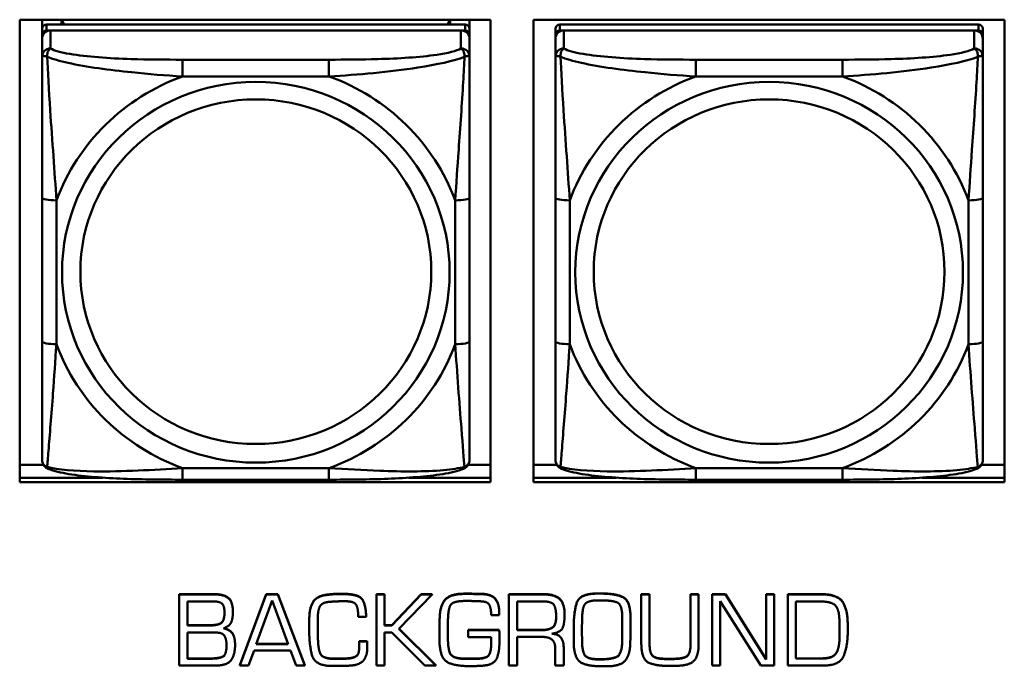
# Model space of a CAD drawing. Header units: inches. Extents: x 0.8 to 75.7, y -7.8 to 49.3.
# Tile 63 of 256: x 43.9 to 45.2, y 6.8 to 7.7. Entities that reach past the tile are written whole.
import ezdxf

# ---------------------------------------------------------------- set-up
doc = ezdxf.new("R2010")
doc.units = ezdxf.units.IN
doc.header["$MEASUREMENT"] = 0
doc.layers.add('Visible Edges(ROSSANSI)', color=7, linetype='Continuous', lineweight=50)
doc.layers.add('Visible Tangent Edges(ROSSANSI)', color=7, linetype='Continuous', lineweight=50)

msp = doc.modelspace()

# ---------------------------------------------------------------- linework, layer by layer
at = {"layer": 'Visible Edges(ROSSANSI)'}
for p, q in [((43.8714, 7.072), (43.8714, 7.7107)), ((43.8714, 7.7107), (44.522, 7.7107)), ((43.9024, 7.6983), (43.9024, 7.7107)), ((44.4871, 7.7041), (43.9083, 7.7041)), ((43.929, 7.7041), (43.929, 7.7107)), ((43.9328, 7.7041), (43.9295, 7.7107)), ((44.4659, 7.7107), (44.4626, 7.7041)), ((44.4664, 7.7107), (44.4664, 7.7041)), ((44.493, 7.7107), (44.493, 7.6983)), ((44.522, 7.7107), (44.522, 7.072)), ((44.5814, 7.072), (44.5814, 7.7107)), ((44.5814, 7.7107), (45.232, 7.7107)), ((45.1964, 7.7041), (44.6176, 7.7041)), ((45.232, 7.7107), (45.232, 7.072)), ((43.9024, 7.6983), (43.9024, 7.6901)), ((43.9024, 7.6843), (43.9024, 7.6901)), ((43.9083, 7.6959), (44.4871, 7.6959)), ((44.4812, 7.6959), (43.9142, 7.6959)), ((44.493, 7.6901), (44.493, 7.6983)), ((44.493, 7.6901), (44.493, 7.6843)), ((44.6117, 7.6983), (44.6117, 7.6901)), ((44.6117, 7.6843), (44.6117, 7.6901)), ((44.6176, 7.6959), (45.1964, 7.6959)), ((45.1905, 7.6959), (44.6235, 7.6959)), ((45.2023, 7.6901), (45.2023, 7.6983)), ((45.2023, 7.6901), (45.2023, 7.6843)), ((43.9024, 7.6843), (43.9024, 7.6594)), ((44.493, 7.6594), (44.493, 7.6843)), ((44.6117, 7.6843), (44.6117, 7.6594)), ((45.2023, 7.6594), (45.2023, 7.6843)), ((43.9024, 7.4649), (43.9024, 7.2663)), ((44.493, 7.2663), (44.493, 7.4649)), ((44.6117, 7.4649), (44.6117, 7.2663)), ((45.2023, 7.2663), (45.2023, 7.4649)), ((43.8714, 7.0958), (43.9043, 7.0958)), ((44.4911, 7.0958), (44.522, 7.0958)), ((44.5814, 7.0958), (44.6136, 7.0958)), ((45.2004, 7.0958), (45.232, 7.0958)), ((43.8714, 7.0781), (43.9864, 7.0781)), ((43.9864, 7.0781), (43.8714, 7.0781)), ((44.2988, 7.0753), (44.0965, 7.0753)), ((44.409, 7.0781), (44.522, 7.0781)), ((44.522, 7.0781), (44.409, 7.0781)), ((44.5814, 7.0781), (44.6957, 7.0781)), ((44.6957, 7.0781), (44.5814, 7.0781)), ((45.0082, 7.0753), (44.8059, 7.0753)), ((45.1184, 7.0781), (45.232, 7.0781)), ((45.232, 7.0781), (45.1184, 7.0781)), ((44.522, 7.072), (43.8714, 7.072)), ((45.232, 7.072), (44.5814, 7.072)), ((44.092, 6.9172), (44.1402, 6.9172)), ((44.092, 6.9172), (44.092, 6.9168)), ((44.1402, 6.9168), (44.092, 6.9168)), ((44.092, 6.9168), (44.092, 6.8186)), ((44.1757, 6.819), (44.2121, 6.9172)), ((44.2121, 6.9168), (44.1757, 6.8186)), ((44.2121, 6.9172), (44.2121, 6.9168)), ((44.2121, 6.9172), (44.2281, 6.9172)), ((44.2281, 6.9168), (44.2121, 6.9168)), ((44.2281, 6.9172), (44.2281, 6.9168)), ((44.2281, 6.9172), (44.2654, 6.819)), ((44.2654, 6.8186), (44.2281, 6.9168)), ((44.3643, 6.9172), (44.3643, 6.9168)), ((44.3643, 6.9172), (44.3757, 6.9172)), ((44.3643, 6.9168), (44.3643, 6.8186)), ((44.3757, 6.9168), (44.3643, 6.9168)), ((44.3757, 6.9172), (44.3757, 6.9168)), ((44.3757, 6.874), (44.3757, 6.9168)), ((44.3855, 6.8744), (44.4263, 6.9172)), ((44.4263, 6.9168), (44.3855, 6.874)), ((44.3955, 6.8693), (44.4412, 6.9168)), ((44.4263, 6.9172), (44.4263, 6.9168)), ((44.4263, 6.9172), (44.4412, 6.9172)), ((44.4412, 6.9168), (44.4263, 6.9168)), ((44.4412, 6.9172), (44.4412, 6.9168)), ((44.4984, 6.9178), (44.4984, 6.9174)), ((44.5105, 6.9176), (44.5105, 6.9172)), ((44.5475, 6.9172), (44.5948, 6.9172)), ((44.5475, 6.9172), (44.5475, 6.9168)), ((44.5948, 6.9168), (44.5475, 6.9168)), ((44.5475, 6.9168), (44.5475, 6.8186)), ((44.6695, 6.9182), (44.6744, 6.9182)), ((44.6744, 6.9179), (44.6695, 6.9179)), ((44.7304, 6.9172), (44.7304, 6.9168)), ((44.7304, 6.9172), (44.7418, 6.9172)), ((44.7304, 6.9168), (44.7304, 6.848)), ((44.7418, 6.9168), (44.7304, 6.9168)), ((44.7418, 6.9172), (44.7418, 6.9168)), ((44.7418, 6.848), (44.7418, 6.9168)), ((44.7984, 6.9172), (44.7984, 6.9168)), ((44.7984, 6.9172), (44.8096, 6.9172)), ((44.7984, 6.9168), (44.7984, 6.848)), ((44.8096, 6.9168), (44.7984, 6.9168)), ((44.8096, 6.9172), (44.8096, 6.9168)), ((44.8096, 6.848), (44.8096, 6.9168)), ((44.8285, 6.9172), (44.8285, 6.9168)), ((44.8285, 6.9172), (44.8467, 6.9172)), ((44.8285, 6.9168), (44.8285, 6.8186)), ((44.8467, 6.9168), (44.8285, 6.9168)), ((44.8467, 6.9172), (44.8467, 6.9168)), ((44.8467, 6.9172), (44.903, 6.8275)), ((44.903, 6.8271), (44.8467, 6.9168)), ((44.903, 6.9172), (44.903, 6.9168)), ((44.903, 6.9172), (44.9139, 6.9172)), ((44.903, 6.9168), (44.903, 6.8271)), ((44.9139, 6.9168), (44.903, 6.9168)), ((44.9139, 6.9172), (44.9139, 6.9168)), ((44.9139, 6.8186), (44.9139, 6.9168)), ((44.9328, 6.9172), (44.979, 6.9172)), ((44.9328, 6.9172), (44.9328, 6.9168)), ((44.979, 6.9168), (44.9328, 6.9168)), ((44.9328, 6.9168), (44.9328, 6.8186)), ((44.1033, 6.874), (44.1033, 6.9071)), ((44.1033, 6.9071), (44.1389, 6.9071)), ((44.1983, 6.8483), (44.2203, 6.9086)), ((44.2203, 6.9086), (44.2425, 6.8483)), ((44.5586, 6.8673), (44.5586, 6.9071)), ((44.5586, 6.9071), (44.595, 6.9071)), ((44.6713, 6.9086), (44.6751, 6.9086)), ((44.8394, 6.9074), (44.8956, 6.8186)), ((44.8394, 6.8186), (44.8394, 6.9074)), ((44.9439, 6.8281), (44.9439, 6.907)), ((44.9439, 6.907), (44.9789, 6.907)), ((44.166, 6.8929), (44.166, 6.8925)), ((44.3392, 6.886), (44.3503, 6.886)), ((44.3503, 6.8864), (44.3503, 6.886)), ((44.5229, 6.8881), (44.534, 6.8881)), ((44.534, 6.8921), (44.534, 6.8918)), ((44.534, 6.8881), (44.534, 6.8918)), ((44.6244, 6.8888), (44.6244, 6.8884)), ((44.6484, 6.8664), (44.6487, 6.8845)), ((44.7154, 6.8851), (44.7154, 6.8847)), ((44.1033, 6.8744), (44.1349, 6.8744)), ((44.1349, 6.874), (44.1033, 6.874)), ((44.2716, 6.8835), (44.2716, 6.8831)), ((44.2716, 6.8831), (44.2716, 6.8677)), ((44.2833, 6.882), (44.2833, 6.8838)), ((44.2833, 6.8824), (44.2835, 6.8666)), ((44.2835, 6.8663), (44.2833, 6.882)), ((44.3757, 6.8744), (44.3855, 6.8744)), ((44.3855, 6.874), (44.3757, 6.874)), ((44.3855, 6.8744), (44.3855, 6.874)), ((44.4517, 6.8818), (44.4517, 6.8815)), ((44.4631, 6.868), (44.4632, 6.8809)), ((44.637, 6.8721), (44.637, 6.8717)), ((44.637, 6.8717), (44.637, 6.866)), ((44.7041, 6.8842), (44.7041, 6.868)), ((45.0156, 6.8752), (45.0156, 6.8749)), ((45.0156, 6.8654), (45.0156, 6.8749)), ((44.1033, 6.828), (44.1033, 6.8641)), ((44.1033, 6.8641), (44.1428, 6.8641)), ((44.2835, 6.8666), (44.2835, 6.8663)), ((44.2835, 6.8611), (44.2835, 6.8663)), ((44.3757, 6.8641), (44.3855, 6.8641)), ((44.3757, 6.8186), (44.3757, 6.8641)), ((44.3855, 6.8641), (44.4313, 6.8186)), ((44.4466, 6.8186), (44.3955, 6.8693)), ((44.3956, 6.8695), (44.4466, 6.819)), ((44.4515, 6.8617), (44.4515, 6.8613)), ((44.4631, 6.8682), (44.4632, 6.8544)), ((44.4632, 6.8541), (44.4631, 6.868)), ((44.4911, 6.8677), (44.4911, 6.8673)), ((44.4911, 6.8677), (44.534, 6.8677)), ((44.4911, 6.8673), (44.4911, 6.8577)), ((44.534, 6.8673), (44.4911, 6.8673)), ((44.4911, 6.8577), (44.5229, 6.8577)), ((44.5229, 6.8577), (44.5229, 6.8491)), ((44.534, 6.8677), (44.534, 6.8673)), ((44.5343, 6.8624), (44.5343, 6.862)), ((44.5586, 6.8677), (44.5911, 6.8677)), ((44.5911, 6.8673), (44.5586, 6.8673)), ((44.5586, 6.8582), (44.5926, 6.8582)), ((44.5586, 6.8186), (44.5586, 6.8582)), ((44.6484, 6.8666), (44.6485, 6.8511)), ((44.6485, 6.8507), (44.6484, 6.8664)), ((44.7154, 6.8676), (44.7154, 6.8672)), ((45.0044, 6.8663), (45.0044, 6.8614)), ((44.169, 6.8472), (44.169, 6.8468)), ((44.2425, 6.8483), (44.1983, 6.8483)), ((44.1984, 6.8487), (44.2424, 6.8487)), ((44.3403, 6.8522), (44.3403, 6.8518)), ((44.3403, 6.8522), (44.3514, 6.8522)), ((44.3514, 6.8518), (44.3403, 6.8518)), ((44.3403, 6.8495), (44.3403, 6.8492)), ((44.3514, 6.8522), (44.3514, 6.8518)), ((44.5343, 6.8497), (44.5343, 6.8568)), ((44.6231, 6.844), (44.6231, 6.8436)), ((44.6231, 6.8186), (44.6231, 6.8436)), ((44.637, 6.8568), (44.637, 6.8564)), ((44.704, 6.8522), (44.704, 6.8518)), ((44.1876, 6.8186), (44.1953, 6.8393)), ((44.1953, 6.8393), (44.2458, 6.8393)), ((44.2458, 6.8393), (44.2536, 6.8186)), ((44.2873, 6.8344), (44.2873, 6.834)), ((44.3517, 6.8432), (44.3517, 6.8429)), ((44.6115, 6.8411), (44.6115, 6.8186)), ((44.9987, 6.8347), (44.9987, 6.8343)), ((44.092, 6.8186), (44.143, 6.8186)), ((44.1033, 6.8284), (44.1342, 6.8284)), ((44.1342, 6.828), (44.1033, 6.828)), ((44.1757, 6.819), (44.1757, 6.8186)), ((44.1757, 6.8186), (44.1876, 6.8186)), ((44.2536, 6.8186), (44.2654, 6.8186)), ((44.2654, 6.819), (44.2654, 6.8186)), ((44.2995, 6.818), (44.3134, 6.8181)), ((44.3009, 6.8284), (44.3009, 6.828)), ((44.3262, 6.8287), (44.3262, 6.8283)), ((44.3643, 6.8186), (44.3757, 6.8186)), ((44.4313, 6.8186), (44.4466, 6.8186)), ((44.4466, 6.819), (44.4466, 6.8186)), ((44.486, 6.8283), (44.486, 6.8279)), ((44.494, 6.8281), (44.4998, 6.8281)), ((44.4998, 6.8277), (44.494, 6.8277)), ((44.5475, 6.8186), (44.5586, 6.8186)), ((44.6115, 6.8186), (44.6231, 6.8186)), ((44.7636, 6.828), (44.7745, 6.828)), ((44.7745, 6.8276), (44.7636, 6.8276)), ((44.8285, 6.8186), (44.8394, 6.8186)), ((44.8956, 6.8186), (44.9139, 6.8186)), ((44.9328, 6.8186), (44.9819, 6.8186)), ((44.9439, 6.8285), (44.9766, 6.8285)), ((44.9766, 6.8281), (44.9439, 6.8281)), ((44.9846, 6.8288), (44.9846, 6.8284))]:
    msp.add_line(p, q, dxfattribs=at)
for centre, major_axis, start_param, end_param in [((43.9083, 7.6983), (-0.00591, 0), 4.712389, 6.283185), ((44.4871, 7.6983), (0.00591, 0), 0, 1.570796), ((44.6176, 7.6983), (-0.00591, 0), 4.712389, 6.283185), ((45.1964, 7.6983), (0.00591, 0), 0, 1.570796), ((43.9142, 7.6843), (-0.0118, 0), 4.712389, 6.283185), ((43.9083, 7.6901), (-0.00591, 0), 4.712389, 6.283185), ((44.4812, 7.6843), (0.0118, 0), 0, 1.570796), ((44.4871, 7.6901), (0.00591, 0), 0, 1.570796), ((44.6235, 7.6843), (-0.0118, 0), 4.712389, 6.283185), ((44.6176, 7.6901), (-0.00591, 0), 4.712389, 6.283185), ((45.1905, 7.6843), (0.0118, 0), 0, 1.570796), ((45.1964, 7.6901), (0.00591, 0), 0, 1.570796)]:
    msp.add_ellipse(centre, major_axis=major_axis, ratio=0.981793, start_param=start_param, end_param=end_param, dxfattribs=at)
for points, degree, knots in [([(43.9024, 7.6594), (43.9024, 7.6503), (43.9024, 7.635), (43.9024, 7.6178), (43.9024, 7.5914), (43.9024, 7.5611), (43.9024, 7.5317), (43.9024, 7.5093), (43.9024, 7.4869), (43.9024, 7.4649)], 3, [-0.7968224, -0.7968224, -0.7968224, -0.7968224, -0.6514613, -0.6514613, -0.6514613, -0.427691, -0.427691, -0.427691, -0.2569517, -0.2569517, -0.2569517, -0.2569517]), ([(44.493, 7.4649), (44.493, 7.4881), (44.493, 7.5118), (44.493, 7.5355), (44.493, 7.5666), (44.493, 7.5989), (44.493, 7.6257), (44.493, 7.6396), (44.493, 7.6516), (44.493, 7.6594)], 3, [0.2569537, 0.2569537, 0.2569537, 0.2569537, 0.4371919, 0.4371919, 0.4371919, 0.6739428, 0.6739428, 0.6739428, 0.7963818, 0.7963818, 0.7963818, 0.7963818]), ([(44.6117, 7.6594), (44.6117, 7.6503), (44.6117, 7.635), (44.6117, 7.6178), (44.6117, 7.5914), (44.6117, 7.5611), (44.6117, 7.5317), (44.6117, 7.5093), (44.6117, 7.4869), (44.6117, 7.4649)], 3, [-0.7968224, -0.7968224, -0.7968224, -0.7968224, -0.6514613, -0.6514613, -0.6514613, -0.427691, -0.427691, -0.427691, -0.2569517, -0.2569517, -0.2569517, -0.2569517]), ([(45.2023, 7.4649), (45.2023, 7.4881), (45.2023, 7.5118), (45.2023, 7.5355), (45.2023, 7.5666), (45.2023, 7.5989), (45.2023, 7.6257), (45.2023, 7.6396), (45.2023, 7.6516), (45.2023, 7.6594)], 3, [0.2569537, 0.2569537, 0.2569537, 0.2569537, 0.4371919, 0.4371919, 0.4371919, 0.6739428, 0.6739428, 0.6739428, 0.7963818, 0.7963818, 0.7963818, 0.7963818]), ([(43.9024, 7.2663), (43.9024, 7.243), (43.9024, 7.2197), (43.9024, 7.1975), (43.9024, 7.1683), (43.9024, 7.14), (43.9024, 7.1212), (43.9024, 7.1114), (43.9024, 7.1046), (43.9024, 7.1027)], 3, [0.2569537, 0.2569537, 0.2569537, 0.2569537, 0.4371919, 0.4371919, 0.4371919, 0.6739428, 0.6739428, 0.6739428, 0.7963818, 0.7963818, 0.7963818, 0.7963818]), ([(44.493, 7.1027), (44.493, 7.1049), (44.493, 7.1142), (44.493, 7.1269), (44.493, 7.1465), (44.493, 7.1734), (44.493, 7.2011), (44.493, 7.2222), (44.493, 7.2443), (44.493, 7.2663)], 3, [-0.7968224, -0.7968224, -0.7968224, -0.7968224, -0.6514613, -0.6514613, -0.6514613, -0.427691, -0.427691, -0.427691, -0.2569517, -0.2569517, -0.2569517, -0.2569517]), ([(44.6117, 7.2663), (44.6117, 7.243), (44.6117, 7.2197), (44.6117, 7.1975), (44.6117, 7.1683), (44.6117, 7.14), (44.6117, 7.1212), (44.6117, 7.1114), (44.6117, 7.1046), (44.6117, 7.1027)], 3, [0.2569537, 0.2569537, 0.2569537, 0.2569537, 0.4371919, 0.4371919, 0.4371919, 0.6739428, 0.6739428, 0.6739428, 0.7963818, 0.7963818, 0.7963818, 0.7963818]), ([(45.2023, 7.1027), (45.2023, 7.1049), (45.2023, 7.1142), (45.2023, 7.1269), (45.2023, 7.1465), (45.2023, 7.1734), (45.2023, 7.2011), (45.2023, 7.2222), (45.2023, 7.2443), (45.2023, 7.2663)], 3, [-0.7968224, -0.7968224, -0.7968224, -0.7968224, -0.6514613, -0.6514613, -0.6514613, -0.427691, -0.427691, -0.427691, -0.2569517, -0.2569517, -0.2569517, -0.2569517]), ([(43.9105, 7.0904), (43.9094, 7.0909), (43.9083, 7.0915), (43.9063, 7.0931), (43.9055, 7.094), (43.9041, 7.096), (43.9036, 7.097), (43.9029, 7.0989), (43.9027, 7.0997), (43.9025, 7.1014), (43.9024, 7.1021), (43.9024, 7.1027)], 3, [0.02510739, 0.02510739, 0.02510739, 0.02510739, 0.03073999, 0.03073999, 0.03637259, 0.03637259, 0.0420052, 0.0420052, 0.0476378, 0.0476378, 0.0532704, 0.0532704, 0.0532704, 0.0532704]), ([(44.4849, 7.0904), (44.486, 7.0909), (44.4871, 7.0915), (44.489, 7.0931), (44.4899, 7.094), (44.4913, 7.096), (44.4918, 7.097), (44.4925, 7.0989), (44.4927, 7.0997), (44.4929, 7.1014), (44.493, 7.1021), (44.493, 7.1027)], 3, [0.02510739, 0.02510739, 0.02510739, 0.02510739, 0.03073999, 0.03073999, 0.03637259, 0.03637259, 0.0420052, 0.0420052, 0.0476378, 0.0476378, 0.0532704, 0.0532704, 0.0532704, 0.0532704]), ([(44.6198, 7.0904), (44.6187, 7.0909), (44.6176, 7.0915), (44.6157, 7.0931), (44.6148, 7.094), (44.6134, 7.096), (44.6129, 7.097), (44.6122, 7.0989), (44.612, 7.0997), (44.6118, 7.1014), (44.6117, 7.1021), (44.6117, 7.1027)], 3, [0.02510739, 0.02510739, 0.02510739, 0.02510739, 0.03073999, 0.03073999, 0.03637259, 0.03637259, 0.0420052, 0.0420052, 0.0476378, 0.0476378, 0.0532704, 0.0532704, 0.0532704, 0.0532704]), ([(45.1942, 7.0904), (45.1953, 7.0909), (45.1964, 7.0915), (45.1984, 7.0931), (45.1992, 7.094), (45.2006, 7.096), (45.2011, 7.097), (45.2018, 7.0989), (45.202, 7.0997), (45.2022, 7.1014), (45.2023, 7.1021), (45.2023, 7.1027)], 3, [0.02510739, 0.02510739, 0.02510739, 0.02510739, 0.03073999, 0.03073999, 0.03637259, 0.03637259, 0.0420052, 0.0420052, 0.0476378, 0.0476378, 0.0532704, 0.0532704, 0.0532704, 0.0532704]), ([(44.0965, 7.0753), (44.083, 7.0753), (44.0694, 7.0754), (44.0421, 7.0758), (44.0285, 7.0761), (44.0016, 7.0771), (43.9883, 7.0779), (43.9626, 7.08), (43.9505, 7.0813), (43.9284, 7.085), (43.9189, 7.087), (43.9105, 7.0904)], 3, [0.2569517, 0.2569517, 0.2569517, 0.2569517, 0.3597049, 0.3597049, 0.4624581, 0.4624581, 0.5652112, 0.5652112, 0.6679644, 0.6679644, 0.7707176, 0.7707176, 0.7707176, 0.7707176]), ([(44.4849, 7.0904), (44.4765, 7.087), (44.467, 7.0849), (44.4449, 7.0813), (44.4328, 7.08), (44.4071, 7.0779), (44.3938, 7.0771), (44.3669, 7.0761), (44.3533, 7.0758), (44.3261, 7.0754), (44.3124, 7.0753), (44.2988, 7.0753)], 3, [-0.7703505, -0.7703505, -0.7703505, -0.7703505, -0.6676711, -0.6676711, -0.5649918, -0.5649918, -0.4623124, -0.4623124, -0.3596331, -0.3596331, -0.2569537, -0.2569537, -0.2569537, -0.2569537]), ([(44.8059, 7.0753), (44.7923, 7.0753), (44.7787, 7.0754), (44.7514, 7.0758), (44.7378, 7.0761), (44.7109, 7.0771), (44.6976, 7.0779), (44.672, 7.08), (44.6598, 7.0813), (44.6377, 7.085), (44.6282, 7.087), (44.6198, 7.0904)], 3, [0.2569517, 0.2569517, 0.2569517, 0.2569517, 0.3597049, 0.3597049, 0.4624581, 0.4624581, 0.5652112, 0.5652112, 0.6679644, 0.6679644, 0.7707176, 0.7707176, 0.7707176, 0.7707176]), ([(45.1942, 7.0904), (45.1858, 7.087), (45.1763, 7.0849), (45.1543, 7.0813), (45.1421, 7.08), (45.1164, 7.0779), (45.1031, 7.0771), (45.0763, 7.0761), (45.0627, 7.0758), (45.0354, 7.0754), (45.0217, 7.0753), (45.0082, 7.0753)], 3, [-0.7703505, -0.7703505, -0.7703505, -0.7703505, -0.6676711, -0.6676711, -0.5649918, -0.5649918, -0.4623124, -0.4623124, -0.3596331, -0.3596331, -0.2569537, -0.2569537, -0.2569537, -0.2569537]), ([(44.1349, 6.8744), (44.146, 6.8744), (44.1544, 6.8814), (44.1544, 6.8918)], 2, [0, 0, 0, 1, 1.990862, 1.990862, 1.990862]), ([(44.5911, 6.8677), (44.6025, 6.8677), (44.6126, 6.8749), (44.6127, 6.8859)], 2, [0, 0, 0, 1, 1.992612, 1.992612, 1.992612]), ([(44.1537, 6.8703), (44.163, 6.8677), (44.169, 6.8568), (44.169, 6.8472)], 2, [0.031186, 0.031186, 0.031186, 1, 2, 2, 2]), ([(44.534, 6.8677), (44.5343, 6.865), (44.5343, 6.8622), (44.5343, 6.862)], 2, [0, 0, 0, 1, 1.071763, 1.071763, 1.071763]), ([(44.6082, 6.8627), (44.6159, 6.8619), (44.6231, 6.8521), (44.6231, 6.844)], 2, [0.079517, 0.079517, 0.079517, 1, 2, 2, 2]), ([(44.1342, 6.8284), (44.1471, 6.8284), (44.1572, 6.8339), (44.1572, 6.8465)], 2, [0, 0, 0, 1, 1.992014, 1.992014, 1.992014])]:
    msp.add_open_spline(points, degree=degree, knots=knots, dxfattribs=at)
for points in [[(44.1402, 6.9172), (44.1535, 6.9172), (44.166, 6.9069), (44.166, 6.8929)], [(44.166, 6.8925), (44.166, 6.9065), (44.1535, 6.9168), (44.1402, 6.9168)], [(44.2716, 6.8835), (44.2716, 6.8974), (44.2817, 6.915), (44.2971, 6.9167)], [(44.2971, 6.9163), (44.2817, 6.9146), (44.2716, 6.8971), (44.2716, 6.8831)], [(44.2971, 6.9167), (44.2995, 6.9169), (44.3044, 6.9174), (44.3069, 6.9175)], [(44.3069, 6.9172), (44.3044, 6.917), (44.2995, 6.9165), (44.2971, 6.9163)], [(44.3069, 6.9175), (44.3092, 6.9177), (44.3142, 6.9177), (44.3166, 6.9177)], [(44.3166, 6.9173), (44.3142, 6.9173), (44.3092, 6.9173), (44.3069, 6.9172)], [(44.3166, 6.9177), (44.3367, 6.9177), (44.3493, 6.9066), (44.3503, 6.8864)], [(44.3503, 6.886), (44.3493, 6.9063), (44.3367, 6.9173), (44.3166, 6.9173)], [(44.4517, 6.8818), (44.4517, 6.9011), (44.4665, 6.9179), (44.4865, 6.9179)], [(44.4865, 6.9175), (44.4665, 6.9175), (44.4517, 6.9007), (44.4517, 6.8815)], [(44.4865, 6.9179), (44.4894, 6.9179), (44.4955, 6.9179), (44.4984, 6.9178)], [(44.4984, 6.9174), (44.4955, 6.9175), (44.4894, 6.9175), (44.4865, 6.9175)], [(44.4984, 6.9178), (44.5015, 6.9178), (44.5074, 6.9176), (44.5105, 6.9176)], [(44.5105, 6.9172), (44.5074, 6.9172), (44.5015, 6.9174), (44.4984, 6.9174)], [(44.5105, 6.9176), (44.5234, 6.9172), (44.534, 6.9042), (44.534, 6.8921)], [(44.534, 6.8918), (44.534, 6.9038), (44.5234, 6.9168), (44.5105, 6.9172)], [(44.5948, 6.9172), (44.6105, 6.9172), (44.6244, 6.9045), (44.6244, 6.8888)], [(44.6244, 6.8884), (44.6244, 6.9041), (44.6105, 6.9168), (44.5948, 6.9168)], [(44.637, 6.8721), (44.637, 6.8921), (44.6452, 6.9182), (44.6695, 6.9182)], [(44.6695, 6.9179), (44.6452, 6.9179), (44.637, 6.8918), (44.637, 6.8717)], [(44.6744, 6.9182), (44.6947, 6.9182), (44.7154, 6.9082), (44.7154, 6.8851)], [(44.7154, 6.8847), (44.7154, 6.9078), (44.6947, 6.9179), (44.6744, 6.9179)], [(44.979, 6.9172), (45.0016, 6.9172), (45.0156, 6.8958), (45.0156, 6.8752)], [(45.0156, 6.8749), (45.0156, 6.8954), (45.0016, 6.9168), (44.979, 6.9168)], [(44.1389, 6.9071), (44.148, 6.9071), (44.1544, 6.9006), (44.1544, 6.8916)], [(44.2833, 6.8838), (44.2833, 6.8943), (44.2891, 6.906), (44.3002, 6.9066)], [(44.3002, 6.9066), (44.3055, 6.9071), (44.3162, 6.9074), (44.3214, 6.9074)], [(44.3214, 6.9074), (44.3338, 6.9074), (44.3392, 6.8971), (44.3392, 6.886)], [(44.4632, 6.8809), (44.4635, 6.8982), (44.4715, 6.9078), (44.4873, 6.9078)], [(44.4873, 6.9078), (44.4926, 6.9078), (44.503, 6.9076), (44.508, 6.9073)], [(44.508, 6.9073), (44.5183, 6.907), (44.5229, 6.8969), (44.5229, 6.8881)], [(44.595, 6.9071), (44.6073, 6.9071), (44.6127, 6.8964), (44.6127, 6.8857)], [(44.6487, 6.8845), (44.6489, 6.9006), (44.6581, 6.9086), (44.6713, 6.9086)], [(44.6751, 6.9086), (44.6911, 6.9086), (44.7041, 6.9023), (44.7041, 6.8842)], [(44.9789, 6.907), (44.9887, 6.907), (45.0018, 6.9009), (45.0034, 6.8895)], [(44.1544, 6.8916), (44.1544, 6.881), (44.146, 6.874), (44.1349, 6.874)], [(44.1531, 6.8701), (44.1616, 6.873), (44.166, 6.8841), (44.166, 6.8925)], [(44.6127, 6.8857), (44.6127, 6.8746), (44.6025, 6.8673), (44.5911, 6.8673)], [(44.6069, 6.8624), (44.6199, 6.8648), (44.6244, 6.8786), (44.6244, 6.8884)], [(44.7151, 6.8498), (44.7154, 6.8584), (44.7154, 6.876), (44.7154, 6.8847)], [(45.0034, 6.8895), (45.0041, 6.8838), (45.0044, 6.8722), (45.0044, 6.8663)], [(44.4517, 6.8815), (44.4517, 6.8781), (44.4517, 6.8713), (44.4517, 6.868)], [(44.1428, 6.8641), (44.1523, 6.8641), (44.1572, 6.854), (44.1572, 6.8463)], [(44.169, 6.8468), (44.169, 6.8564), (44.1629, 6.8675), (44.1531, 6.8701)], [(44.2716, 6.8677), (44.2716, 6.8667), (44.2716, 6.8648), (44.2716, 6.8638)], [(44.2716, 6.8638), (44.2716, 6.8632), (44.2716, 6.8621), (44.2716, 6.8616)], [(44.2716, 6.8616), (44.2718, 6.846), (44.279, 6.8194), (44.2995, 6.818)], [(44.2835, 6.8615), (44.2835, 6.8591), (44.2836, 6.854), (44.2837, 6.8514)], [(44.2837, 6.851), (44.2836, 6.8536), (44.2835, 6.8587), (44.2835, 6.8611)], [(44.4517, 6.868), (44.4515, 6.8647), (44.4515, 6.8579), (44.4515, 6.8545)], [(44.5343, 6.8568), (44.5343, 6.8594), (44.5343, 6.8647), (44.534, 6.8673)], [(44.5926, 6.8582), (44.6023, 6.8582), (44.6115, 6.8508), (44.6115, 6.8411)], [(44.6231, 6.8436), (44.6231, 6.8517), (44.6156, 6.8619), (44.6069, 6.8624)], [(44.637, 6.866), (44.637, 6.8613), (44.637, 6.8515), (44.6371, 6.8467)], [(44.704, 6.8522), (44.704, 6.8562), (44.7041, 6.8643), (44.7041, 6.8684)], [(44.7041, 6.868), (44.7041, 6.8639), (44.704, 6.8558), (44.704, 6.8518)], [(44.9819, 6.8186), (45.0054, 6.8186), (45.0156, 6.8472), (45.0156, 6.8654)], [(45.0041, 6.8527), (45.0042, 6.855), (45.0044, 6.8596), (45.0044, 6.8618)], [(45.0044, 6.8614), (45.0044, 6.8592), (45.0042, 6.8546), (45.0041, 6.8523)], [(44.1572, 6.8463), (44.1572, 6.8335), (44.1471, 6.828), (44.1342, 6.828)], [(44.143, 6.8186), (44.1582, 6.8186), (44.169, 6.8336), (44.169, 6.8468)], [(44.2837, 6.8514), (44.284, 6.8465), (44.2855, 6.8377), (44.2873, 6.8344)], [(44.2873, 6.834), (44.2855, 6.8373), (44.284, 6.8462), (44.2837, 6.851)], [(44.3403, 6.8518), (44.3403, 6.8505), (44.3403, 6.8478), (44.3404, 6.8465)], [(44.3404, 6.8465), (44.3404, 6.8449), (44.3404, 6.8422), (44.3404, 6.8409)], [(44.3514, 6.8522), (44.3514, 6.8512), (44.3515, 6.8488), (44.3515, 6.8478)], [(44.3515, 6.8475), (44.3515, 6.8485), (44.3514, 6.8508), (44.3514, 6.8518)], [(44.3515, 6.8478), (44.3515, 6.8467), (44.3517, 6.8445), (44.3517, 6.8432)], [(44.3517, 6.8429), (44.3517, 6.8441), (44.3515, 6.8463), (44.3515, 6.8475)], [(44.4515, 6.8545), (44.4515, 6.8319), (44.469, 6.8178), (44.493, 6.8178)], [(44.4632, 6.8544), (44.4632, 6.8456), (44.4671, 6.8304), (44.478, 6.8288)], [(44.478, 6.8284), (44.4671, 6.83), (44.4632, 6.8452), (44.4632, 6.8541)], [(44.4998, 6.8281), (44.5142, 6.8281), (44.5229, 6.8356), (44.5229, 6.8495)], [(44.5229, 6.8491), (44.5229, 6.8353), (44.5142, 6.8277), (44.4998, 6.8277)], [(44.5136, 6.8186), (44.5277, 6.8201), (44.5343, 6.8385), (44.5343, 6.8497)], [(44.6371, 6.8467), (44.6381, 6.828), (44.6557, 6.8177), (44.6726, 6.8177)], [(44.6485, 6.8511), (44.6489, 6.8368), (44.6574, 6.8273), (44.6725, 6.8273)], [(44.6725, 6.827), (44.6574, 6.827), (44.6489, 6.8364), (44.6485, 6.8507)], [(44.6725, 6.8273), (44.6894, 6.8273), (44.7035, 6.8343), (44.704, 6.8522)], [(44.704, 6.8518), (44.7035, 6.8339), (44.6894, 6.827), (44.6725, 6.827)], [(44.6815, 6.8175), (44.7004, 6.8175), (44.7146, 6.8318), (44.7151, 6.8498)], [(44.7304, 6.848), (44.7304, 6.8267), (44.7515, 6.818), (44.7699, 6.818)], [(44.7418, 6.8484), (44.7418, 6.8357), (44.751, 6.828), (44.7636, 6.828)], [(44.7636, 6.8276), (44.751, 6.8276), (44.7418, 6.8353), (44.7418, 6.848)], [(44.7745, 6.828), (44.7879, 6.828), (44.7984, 6.835), (44.7984, 6.8484)], [(44.7984, 6.848), (44.7984, 6.8346), (44.7879, 6.8276), (44.7745, 6.8276)], [(44.7811, 6.8183), (44.7979, 6.8189), (44.8096, 6.8329), (44.8096, 6.848)], [(44.9987, 6.8347), (45.0014, 6.8381), (45.0037, 6.8475), (45.0041, 6.8527)], [(45.0041, 6.8523), (45.0037, 6.8472), (45.0014, 6.8377), (44.9987, 6.8343)], [(44.2873, 6.8344), (44.2891, 6.8313), (44.2966, 6.8287), (44.3009, 6.8284)], [(44.3009, 6.828), (44.2966, 6.8283), (44.2891, 6.831), (44.2873, 6.834)], [(44.3262, 6.8287), (44.3328, 6.8293), (44.3402, 6.8343), (44.3404, 6.8412)], [(44.3404, 6.8409), (44.3402, 6.8339), (44.3328, 6.8289), (44.3262, 6.8283)], [(44.3296, 6.8186), (44.3414, 6.8195), (44.3517, 6.8321), (44.3517, 6.8429)], [(44.9846, 6.8288), (44.9887, 6.8291), (44.9962, 6.8316), (44.9987, 6.8347)], [(44.9987, 6.8343), (44.9962, 6.8312), (44.9887, 6.8287), (44.9846, 6.8284)], [(44.3009, 6.8284), (44.3025, 6.8283), (44.3058, 6.8281), (44.3073, 6.8281)], [(44.3073, 6.8277), (44.3058, 6.8277), (44.3025, 6.8279), (44.3009, 6.828)], [(44.3073, 6.8281), (44.3121, 6.8281), (44.3216, 6.8283), (44.3262, 6.8287)], [(44.3262, 6.8283), (44.3216, 6.8279), (44.3121, 6.8277), (44.3073, 6.8277)], [(44.3134, 6.8181), (44.3175, 6.8181), (44.3256, 6.8183), (44.3296, 6.8186)], [(44.478, 6.8288), (44.48, 6.8285), (44.484, 6.8283), (44.486, 6.8283)], [(44.486, 6.8279), (44.484, 6.8279), (44.48, 6.8281), (44.478, 6.8284)], [(44.486, 6.8283), (44.488, 6.8281), (44.492, 6.8281), (44.494, 6.8281)], [(44.494, 6.8277), (44.492, 6.8277), (44.488, 6.8277), (44.486, 6.8279)], [(44.493, 6.8178), (44.4983, 6.8178), (44.5085, 6.8181), (44.5136, 6.8186)], [(44.6726, 6.8177), (44.6737, 6.8177), (44.6758, 6.8177), (44.677, 6.8175)], [(44.677, 6.8175), (44.6776, 6.8175), (44.6786, 6.8175), (44.6793, 6.8175)], [(44.6793, 6.8175), (44.6798, 6.8175), (44.6809, 6.8175), (44.6815, 6.8175)], [(44.7699, 6.818), (44.7727, 6.818), (44.7783, 6.8181), (44.7811, 6.8183)], [(44.9766, 6.8285), (44.9784, 6.8285), (44.9825, 6.8285), (44.9846, 6.8288)], [(44.9846, 6.8284), (44.9825, 6.8281), (44.9784, 6.8281), (44.9766, 6.8281)]]:
    msp.add_open_spline(points, degree=2, dxfattribs=at)
at = {"layer": 'Visible Tangent Edges(ROSSANSI)'}
for p, q in [((43.9083, 7.6959), (43.9083, 7.7041)), ((44.4871, 7.7041), (44.4871, 7.6959)), ((44.6176, 7.6959), (44.6176, 7.7041)), ((45.1964, 7.7041), (45.1964, 7.6959)), ((43.9142, 7.6709), (43.9142, 7.6959)), ((44.4812, 7.6959), (44.4812, 7.6709)), ((44.6235, 7.6709), (44.6235, 7.6959)), ((45.1905, 7.6959), (45.1905, 7.6709)), ((44.0965, 7.6555), (44.0965, 7.6324)), ((44.2988, 7.6555), (44.0965, 7.6555)), ((44.2988, 7.6555), (44.2988, 7.6324)), ((44.8059, 7.6555), (44.8059, 7.6324)), ((45.0082, 7.6555), (44.8059, 7.6555)), ((45.0082, 7.6555), (45.0082, 7.6324)), ((44.0965, 7.6324), (44.2988, 7.6324)), ((44.8059, 7.6324), (45.0082, 7.6324)), ((43.9221, 7.2625), (43.9221, 7.4612)), ((44.4733, 7.4612), (44.4733, 7.2625)), ((44.6314, 7.2625), (44.6314, 7.4612)), ((45.1826, 7.4612), (45.1826, 7.2625)), ((44.2988, 7.0913), (44.0965, 7.0913)), ((44.0965, 7.0753), (44.0965, 7.0913)), ((44.2988, 7.0753), (44.2988, 7.0913)), ((45.0082, 7.0913), (44.8059, 7.0913)), ((44.8059, 7.0753), (44.8059, 7.0913)), ((45.0082, 7.0753), (45.0082, 7.0913)), ((44.1402, 6.9172), (44.1402, 6.9168)), ((44.2971, 6.9167), (44.2971, 6.9163)), ((44.3069, 6.9175), (44.3069, 6.9172)), ((44.3166, 6.9177), (44.3166, 6.9173)), ((44.4865, 6.9179), (44.4865, 6.9175)), ((44.5948, 6.9172), (44.5948, 6.9168)), ((44.6695, 6.9182), (44.6695, 6.9179)), ((44.6744, 6.9182), (44.6744, 6.9179)), ((44.979, 6.9172), (44.979, 6.9168)), ((44.1349, 6.8744), (44.1349, 6.874)), ((44.5911, 6.8677), (44.5911, 6.8673)), ((44.2837, 6.8514), (44.2837, 6.851)), ((44.3515, 6.8478), (44.3515, 6.8475)), ((44.4632, 6.8544), (44.4632, 6.8541)), ((44.6485, 6.8511), (44.6485, 6.8507)), ((45.0041, 6.8527), (45.0041, 6.8523)), ((44.1342, 6.8284), (44.1342, 6.828)), ((44.3073, 6.8281), (44.3073, 6.8277)), ((44.478, 6.8288), (44.478, 6.8284)), ((44.494, 6.8281), (44.494, 6.8277)), ((44.4998, 6.8281), (44.4998, 6.8277)), ((44.6725, 6.8273), (44.6725, 6.827)), ((44.7636, 6.828), (44.7636, 6.8276)), ((44.7745, 6.828), (44.7745, 6.8276)), ((44.9766, 6.8285), (44.9766, 6.8281))]:
    msp.add_line(p, q, dxfattribs=at)
for centre, major_axis, ratio, start_param, end_param in [((43.9142, 7.6594), (-0.0118, 0), 0.981793, 4.712389, 6.283185), ((44.4812, 7.6594), (0.0118, 0), 0.981793, 0, 1.570796), ((44.6235, 7.6594), (-0.0118, 0), 0.981793, 4.712389, 6.283185), ((45.1905, 7.6594), (0.0118, 0), 0.981793, 0, 1.570796), ((44.1977, 7.3618), (-0.2936, 0), 0.981793, 5.064156, 5.931419), ((44.1977, 7.3618), (0.2936, 0), 0.981793, 0.351767, 1.21903), ((44.907, 7.3618), (-0.2936, 0), 0.981793, 5.064156, 5.931419), ((44.907, 7.3618), (0.2936, 0), 0.981793, 0.351767, 1.21903), ((43.9221, 7.4649), (-0.0197, 0), 0.189952, 0, 1.570796), ((44.4733, 7.4649), (0.0197, 0), 0.189952, 4.712389, 6.283185), ((44.6314, 7.4649), (-0.0197, 0), 0.189952, 0, 1.570796), ((45.1826, 7.4649), (0.0197, 0), 0.189952, 4.712389, 6.283185), ((43.9221, 7.2663), (-0.0197, 0), 0.189952, 0, 1.570796), ((44.4733, 7.2663), (0.0197, 0), 0.189952, 4.712389, 6.283185), ((44.6314, 7.2663), (-0.0197, 0), 0.189952, 0, 1.570796), ((45.1826, 7.2663), (0.0197, 0), 0.189952, 4.712389, 6.283185), ((44.1977, 7.3618), (-0.2936, 0), 0.981793, 0.351767, 1.21903), ((44.1977, 7.3618), (0.2936, 0), 0.981793, 5.064156, 5.931419), ((44.907, 7.3618), (-0.2936, 0), 0.981793, 0.351767, 1.21903), ((44.907, 7.3618), (0.2936, 0), 0.981793, 5.064156, 5.931419)]:
    msp.add_ellipse(centre, major_axis=major_axis, ratio=ratio, start_param=start_param, end_param=end_param, dxfattribs=at)
for centre, major_axis in [((44.1977, 7.3618), (-0.2678, 0)), ((44.907, 7.3618), (-0.2678, 0)), ((44.1977, 7.3626), (-0.2424, 0)), ((44.907, 7.3626), (-0.2424, 0))]:
    msp.add_ellipse(centre, major_axis=major_axis, ratio=0.981793, dxfattribs=at)
for points, knots in [([(43.9024, 7.6594), (43.9024, 7.6596), (43.9025, 7.6598), (43.9027, 7.6602), (43.9029, 7.6603), (43.9033, 7.6605), (43.9035, 7.6605), (43.9038, 7.6605), (43.9039, 7.6606), (43.9043, 7.6606), (43.9046, 7.6606), (43.9056, 7.6605), (43.9062, 7.6603), (43.9077, 7.66), (43.9084, 7.6597), (43.9093, 7.6594)], [-0.0532704, -0.0532704, -0.0532704, -0.0532704, -0.04377373, -0.04377373, -0.03521335, -0.03521335, -0.02986312, -0.02986312, -0.02651922, -0.02651922, -0.01983142, -0.01983142, -0.00913095, -0.00913095, 0.00023197, 0.00023197, 0.00023197, 0.00023197]), ([(43.9093, 7.6594), (43.9093, 7.6605), (43.9093, 7.6616), (43.9095, 7.6636), (43.9097, 7.6646), (43.9102, 7.666), (43.9104, 7.6665), (43.9107, 7.6672), (43.9108, 7.6674), (43.9111, 7.668), (43.9113, 7.6683), (43.9119, 7.6691), (43.9123, 7.6696), (43.9132, 7.6703), (43.9137, 7.6707), (43.9142, 7.6709)], [-0.00023197, -0.00023197, -0.00023197, -0.00023197, 0.00913095, 0.00913095, 0.01983142, 0.01983142, 0.02651922, 0.02651922, 0.02986312, 0.02986312, 0.03521335, 0.03521335, 0.04377373, 0.04377373, 0.0532704, 0.0532704, 0.0532704, 0.0532704]), ([(44.0965, 7.6555), (44.0729, 7.6555), (44.0489, 7.6557), (44.0255, 7.6564), (43.9948, 7.6574), (43.964, 7.6594), (43.9407, 7.6634), (43.9287, 7.6654), (43.9191, 7.668), (43.9142, 7.6709)], [0.2569537, 0.2569537, 0.2569537, 0.2569537, 0.4371919, 0.4371919, 0.4371919, 0.6739428, 0.6739428, 0.6739428, 0.7963818, 0.7963818, 0.7963818, 0.7963818]), ([(44.4812, 7.6709), (44.4754, 7.6675), (44.4629, 7.6645), (44.4477, 7.6623), (44.4243, 7.6588), (44.3952, 7.6571), (44.3661, 7.6563), (44.3439, 7.6556), (44.3213, 7.6555), (44.2988, 7.6555)], [-0.7968224, -0.7968224, -0.7968224, -0.7968224, -0.6514613, -0.6514613, -0.6514613, -0.427691, -0.427691, -0.427691, -0.2569517, -0.2569517, -0.2569517, -0.2569517]), ([(44.4812, 7.6709), (44.4817, 7.6707), (44.4822, 7.6703), (44.4831, 7.6696), (44.4835, 7.6691), (44.484, 7.6683), (44.4843, 7.668), (44.4846, 7.6674), (44.4847, 7.6672), (44.485, 7.6665), (44.4852, 7.666), (44.4856, 7.6646), (44.4859, 7.6636), (44.4861, 7.6616), (44.4861, 7.6605), (44.4861, 7.6594)], [-0.0532704, -0.0532704, -0.0532704, -0.0532704, -0.04377373, -0.04377373, -0.03521335, -0.03521335, -0.02986312, -0.02986312, -0.02651922, -0.02651922, -0.01983142, -0.01983142, -0.00913095, -0.00913095, 0.00023197, 0.00023197, 0.00023197, 0.00023197]), ([(44.4861, 7.6594), (44.487, 7.6597), (44.4877, 7.66), (44.4892, 7.6603), (44.4898, 7.6605), (44.4907, 7.6606), (44.4911, 7.6606), (44.4915, 7.6606), (44.4916, 7.6605), (44.4919, 7.6605), (44.4921, 7.6605), (44.4925, 7.6603), (44.4926, 7.6602), (44.4929, 7.6598), (44.493, 7.6596), (44.493, 7.6594)], [-0.00023197, -0.00023197, -0.00023197, -0.00023197, 0.00913095, 0.00913095, 0.01983142, 0.01983142, 0.02651922, 0.02651922, 0.02986312, 0.02986312, 0.03521335, 0.03521335, 0.04377373, 0.04377373, 0.0532704, 0.0532704, 0.0532704, 0.0532704]), ([(44.6117, 7.6594), (44.6117, 7.6596), (44.6118, 7.6598), (44.6121, 7.6602), (44.6122, 7.6603), (44.6126, 7.6605), (44.6128, 7.6605), (44.6131, 7.6605), (44.6132, 7.6606), (44.6136, 7.6606), (44.614, 7.6606), (44.6149, 7.6605), (44.6155, 7.6603), (44.617, 7.66), (44.6177, 7.6597), (44.6186, 7.6594)], [-0.0532704, -0.0532704, -0.0532704, -0.0532704, -0.04377373, -0.04377373, -0.03521335, -0.03521335, -0.02986312, -0.02986312, -0.02651922, -0.02651922, -0.01983142, -0.01983142, -0.00913095, -0.00913095, 0.00023197, 0.00023197, 0.00023197, 0.00023197]), ([(44.6186, 7.6594), (44.6186, 7.6605), (44.6186, 7.6616), (44.6189, 7.6636), (44.6191, 7.6646), (44.6195, 7.666), (44.6197, 7.6665), (44.62, 7.6672), (44.6201, 7.6674), (44.6204, 7.668), (44.6207, 7.6683), (44.6212, 7.6691), (44.6216, 7.6696), (44.6225, 7.6703), (44.623, 7.6707), (44.6235, 7.6709)], [-0.00023197, -0.00023197, -0.00023197, -0.00023197, 0.00913095, 0.00913095, 0.01983142, 0.01983142, 0.02651922, 0.02651922, 0.02986312, 0.02986312, 0.03521335, 0.03521335, 0.04377373, 0.04377373, 0.0532704, 0.0532704, 0.0532704, 0.0532704]), ([(44.8059, 7.6555), (44.7822, 7.6555), (44.7582, 7.6557), (44.7349, 7.6564), (44.7042, 7.6574), (44.6733, 7.6594), (44.65, 7.6634), (44.638, 7.6654), (44.6284, 7.668), (44.6235, 7.6709)], [0.2569537, 0.2569537, 0.2569537, 0.2569537, 0.4371919, 0.4371919, 0.4371919, 0.6739428, 0.6739428, 0.6739428, 0.7963818, 0.7963818, 0.7963818, 0.7963818]), ([(45.1905, 7.6709), (45.1847, 7.6675), (45.1723, 7.6645), (45.157, 7.6623), (45.1336, 7.6588), (45.1045, 7.6571), (45.0754, 7.6563), (45.0532, 7.6556), (45.0306, 7.6555), (45.0082, 7.6555)], [-0.7968224, -0.7968224, -0.7968224, -0.7968224, -0.6514613, -0.6514613, -0.6514613, -0.427691, -0.427691, -0.427691, -0.2569517, -0.2569517, -0.2569517, -0.2569517]), ([(45.1905, 7.6709), (45.191, 7.6707), (45.1915, 7.6703), (45.1924, 7.6696), (45.1928, 7.6691), (45.1934, 7.6683), (45.1936, 7.668), (45.1939, 7.6674), (45.194, 7.6672), (45.1943, 7.6665), (45.1945, 7.666), (45.195, 7.6646), (45.1952, 7.6636), (45.1954, 7.6616), (45.1955, 7.6605), (45.1954, 7.6594)], [-0.0532704, -0.0532704, -0.0532704, -0.0532704, -0.04377373, -0.04377373, -0.03521335, -0.03521335, -0.02986312, -0.02986312, -0.02651922, -0.02651922, -0.01983142, -0.01983142, -0.00913095, -0.00913095, 0.00023197, 0.00023197, 0.00023197, 0.00023197]), ([(45.1954, 7.6594), (45.1963, 7.6597), (45.197, 7.66), (45.1985, 7.6603), (45.1991, 7.6605), (45.2001, 7.6606), (45.2004, 7.6606), (45.2008, 7.6606), (45.2009, 7.6605), (45.2012, 7.6605), (45.2014, 7.6605), (45.2018, 7.6603), (45.202, 7.6602), (45.2022, 7.6598), (45.2023, 7.6596), (45.2023, 7.6594)], [-0.00023197, -0.00023197, -0.00023197, -0.00023197, 0.00913095, 0.00913095, 0.01983142, 0.01983142, 0.02651922, 0.02651922, 0.02986312, 0.02986312, 0.03521335, 0.03521335, 0.04377373, 0.04377373, 0.0532704, 0.0532704, 0.0532704, 0.0532704]), ([(43.9093, 7.6594), (43.9169, 7.6565), (43.9269, 7.6536), (43.964, 7.6454), (43.9957, 7.6412), (44.0499, 7.6356), (44.0732, 7.6337), (44.0965, 7.6324)], [-0.7478145, -0.7478145, -0.7478145, -0.7478145, -0.6493253, -0.6493253, -0.427691, -0.427691, -0.2569537, -0.2569537, -0.2569537, -0.2569537]), ([(43.9221, 7.4612), (43.9197, 7.5009), (43.9164, 7.543), (43.9118, 7.613), (43.9102, 7.6405), (43.9093, 7.6594)], [0.2569517, 0.2569517, 0.2569517, 0.2569517, 0.5559983, 0.5559983, 0.7482818, 0.7482818, 0.7482818, 0.7482818]), ([(44.2988, 7.6324), (44.3393, 7.6347), (44.3817, 7.6385), (44.4473, 7.6486), (44.4718, 7.6537), (44.4861, 7.6594)], [0.2569517, 0.2569517, 0.2569517, 0.2569517, 0.5559983, 0.5559983, 0.7482818, 0.7482818, 0.7482818, 0.7482818]), ([(44.4861, 7.6594), (44.4856, 7.6495), (44.485, 7.6374), (44.4825, 7.5953), (44.4802, 7.5621), (44.4763, 7.5071), (44.4747, 7.484), (44.4733, 7.4612)], [-0.7478145, -0.7478145, -0.7478145, -0.7478145, -0.6493253, -0.6493253, -0.427691, -0.427691, -0.2569537, -0.2569537, -0.2569537, -0.2569537]), ([(44.6186, 7.6594), (44.6262, 7.6565), (44.6363, 7.6536), (44.6733, 7.6454), (44.705, 7.6412), (44.7593, 7.6356), (44.7825, 7.6337), (44.8059, 7.6324)], [-0.7478145, -0.7478145, -0.7478145, -0.7478145, -0.6493253, -0.6493253, -0.427691, -0.427691, -0.2569537, -0.2569537, -0.2569537, -0.2569537]), ([(44.6314, 7.4612), (44.629, 7.5009), (44.6257, 7.543), (44.6211, 7.613), (44.6195, 7.6405), (44.6186, 7.6594)], [0.2569517, 0.2569517, 0.2569517, 0.2569517, 0.5559983, 0.5559983, 0.7482818, 0.7482818, 0.7482818, 0.7482818]), ([(45.0082, 7.6324), (45.0486, 7.6347), (45.091, 7.6385), (45.1567, 7.6486), (45.1811, 7.6537), (45.1954, 7.6594)], [0.2569517, 0.2569517, 0.2569517, 0.2569517, 0.5559983, 0.5559983, 0.7482818, 0.7482818, 0.7482818, 0.7482818]), ([(45.1954, 7.6594), (45.1949, 7.6495), (45.1943, 7.6374), (45.1918, 7.5953), (45.1895, 7.5621), (45.1856, 7.5071), (45.184, 7.484), (45.1826, 7.4612)], [-0.7478145, -0.7478145, -0.7478145, -0.7478145, -0.6493253, -0.6493253, -0.427691, -0.427691, -0.2569537, -0.2569537, -0.2569537, -0.2569537]), ([(43.9093, 7.0931), (43.9098, 7.0982), (43.9104, 7.1057), (43.9129, 7.1364), (43.9152, 7.1655), (43.9191, 7.217), (43.9207, 7.2395), (43.9221, 7.2625)], [-0.7478145, -0.7478145, -0.7478145, -0.7478145, -0.6493253, -0.6493253, -0.427691, -0.427691, -0.2569537, -0.2569537, -0.2569537, -0.2569537]), ([(44.4733, 7.2625), (44.4757, 7.2228), (44.479, 7.1817), (44.4836, 7.1228), (44.4852, 7.1023), (44.4861, 7.0931)], [0.2569517, 0.2569517, 0.2569517, 0.2569517, 0.5559983, 0.5559983, 0.7482818, 0.7482818, 0.7482818, 0.7482818]), ([(44.6186, 7.0931), (44.6191, 7.0982), (44.6197, 7.1057), (44.6222, 7.1364), (44.6245, 7.1655), (44.6284, 7.217), (44.63, 7.2395), (44.6314, 7.2625)], [-0.7478145, -0.7478145, -0.7478145, -0.7478145, -0.6493253, -0.6493253, -0.427691, -0.427691, -0.2569537, -0.2569537, -0.2569537, -0.2569537]), ([(45.1826, 7.2625), (45.185, 7.2228), (45.1883, 7.1817), (45.1929, 7.1228), (45.1945, 7.1023), (45.1954, 7.0931)], [0.2569517, 0.2569517, 0.2569517, 0.2569517, 0.5559983, 0.5559983, 0.7482818, 0.7482818, 0.7482818, 0.7482818]), ([(43.9093, 7.0931), (43.9084, 7.0934), (43.9077, 7.0937), (43.9062, 7.0945), (43.9056, 7.095), (43.9046, 7.096), (43.9043, 7.0964), (43.9039, 7.097), (43.9038, 7.0972), (43.9035, 7.0978), (43.9033, 7.0982), (43.9029, 7.0992), (43.9027, 7.0998), (43.9025, 7.1012), (43.9024, 7.102), (43.9024, 7.1027)], [-0.00023197, -0.00023197, -0.00023197, -0.00023197, 0.00913095, 0.00913095, 0.01983142, 0.01983142, 0.02651922, 0.02651922, 0.02986312, 0.02986312, 0.03521335, 0.03521335, 0.04377373, 0.04377373, 0.0532704, 0.0532704, 0.0532704, 0.0532704]), ([(44.493, 7.1027), (44.493, 7.102), (44.4929, 7.1012), (44.4926, 7.0998), (44.4925, 7.0992), (44.4921, 7.0982), (44.4919, 7.0978), (44.4916, 7.0972), (44.4915, 7.097), (44.4911, 7.0964), (44.4907, 7.096), (44.4898, 7.095), (44.4892, 7.0945), (44.4877, 7.0937), (44.487, 7.0934), (44.4861, 7.0931)], [-0.0532704, -0.0532704, -0.0532704, -0.0532704, -0.04377373, -0.04377373, -0.03521335, -0.03521335, -0.02986312, -0.02986312, -0.02651922, -0.02651922, -0.01983142, -0.01983142, -0.00913095, -0.00913095, 0.00023197, 0.00023197, 0.00023197, 0.00023197]), ([(44.6186, 7.0931), (44.6177, 7.0934), (44.617, 7.0937), (44.6155, 7.0945), (44.6149, 7.095), (44.614, 7.096), (44.6136, 7.0964), (44.6132, 7.097), (44.6131, 7.0972), (44.6128, 7.0978), (44.6126, 7.0982), (44.6122, 7.0992), (44.6121, 7.0998), (44.6118, 7.1012), (44.6117, 7.102), (44.6117, 7.1027)], [-0.00023197, -0.00023197, -0.00023197, -0.00023197, 0.00913095, 0.00913095, 0.01983142, 0.01983142, 0.02651922, 0.02651922, 0.02986312, 0.02986312, 0.03521335, 0.03521335, 0.04377373, 0.04377373, 0.0532704, 0.0532704, 0.0532704, 0.0532704]), ([(45.2023, 7.1027), (45.2023, 7.102), (45.2022, 7.1012), (45.202, 7.0998), (45.2018, 7.0992), (45.2014, 7.0982), (45.2012, 7.0978), (45.2009, 7.0972), (45.2008, 7.097), (45.2004, 7.0964), (45.2001, 7.096), (45.1991, 7.095), (45.1985, 7.0945), (45.197, 7.0937), (45.1963, 7.0934), (45.1954, 7.0931)], [-0.0532704, -0.0532704, -0.0532704, -0.0532704, -0.04377373, -0.04377373, -0.03521335, -0.03521335, -0.02986312, -0.02986312, -0.02651922, -0.02651922, -0.01983142, -0.01983142, -0.00913095, -0.00913095, 0.00023197, 0.00023197, 0.00023197, 0.00023197]), ([(43.9105, 7.0904), (43.9103, 7.0905), (43.9101, 7.0906), (43.9097, 7.0909), (43.9095, 7.0913), (43.9093, 7.0921), (43.9093, 7.0925), (43.9093, 7.0931)], [-0.02510739, -0.02510739, -0.02510739, -0.02510739, -0.01983142, -0.01983142, -0.00913095, -0.00913095, 0.00023197, 0.00023197, 0.00023197, 0.00023197]), ([(44.0965, 7.0913), (44.0561, 7.0889), (44.0137, 7.0862), (43.9481, 7.0872), (43.9236, 7.0891), (43.9093, 7.0931)], [0.2569517, 0.2569517, 0.2569517, 0.2569517, 0.5559983, 0.5559983, 0.7482818, 0.7482818, 0.7482818, 0.7482818]), ([(44.4861, 7.0931), (44.4785, 7.0911), (44.4685, 7.0895), (44.4314, 7.0862), (44.3997, 7.0864), (44.3454, 7.0885), (44.3222, 7.0898), (44.2988, 7.0913)], [-0.7478145, -0.7478145, -0.7478145, -0.7478145, -0.6493253, -0.6493253, -0.427691, -0.427691, -0.2569537, -0.2569537, -0.2569537, -0.2569537]), ([(44.4861, 7.0931), (44.4861, 7.0925), (44.4861, 7.0921), (44.4859, 7.0913), (44.4856, 7.0909), (44.4852, 7.0906), (44.4851, 7.0905), (44.4849, 7.0904)], [-0.00023197, -0.00023197, -0.00023197, -0.00023197, 0.00913095, 0.00913095, 0.01983142, 0.01983142, 0.02510739, 0.02510739, 0.02510739, 0.02510739]), ([(44.6198, 7.0904), (44.6196, 7.0905), (44.6195, 7.0906), (44.6191, 7.0909), (44.6189, 7.0913), (44.6186, 7.0921), (44.6186, 7.0925), (44.6186, 7.0931)], [-0.02510739, -0.02510739, -0.02510739, -0.02510739, -0.01983142, -0.01983142, -0.00913095, -0.00913095, 0.00023197, 0.00023197, 0.00023197, 0.00023197]), ([(44.8059, 7.0913), (44.7654, 7.0889), (44.723, 7.0862), (44.6574, 7.0872), (44.6329, 7.0891), (44.6186, 7.0931)], [0.2569517, 0.2569517, 0.2569517, 0.2569517, 0.5559983, 0.5559983, 0.7482818, 0.7482818, 0.7482818, 0.7482818]), ([(45.1954, 7.0931), (45.1878, 7.0911), (45.1778, 7.0895), (45.1407, 7.0862), (45.109, 7.0864), (45.0548, 7.0885), (45.0315, 7.0898), (45.0082, 7.0913)], [-0.7478145, -0.7478145, -0.7478145, -0.7478145, -0.6493253, -0.6493253, -0.427691, -0.427691, -0.2569537, -0.2569537, -0.2569537, -0.2569537]), ([(45.1954, 7.0931), (45.1955, 7.0925), (45.1954, 7.0921), (45.1952, 7.0913), (45.195, 7.0909), (45.1946, 7.0906), (45.1944, 7.0905), (45.1942, 7.0904)], [-0.00023197, -0.00023197, -0.00023197, -0.00023197, 0.00913095, 0.00913095, 0.01983142, 0.01983142, 0.02510739, 0.02510739, 0.02510739, 0.02510739])]:
    msp.add_open_spline(points, degree=3, knots=knots, dxfattribs=at)

doc.saveas('drawing.dxf')
